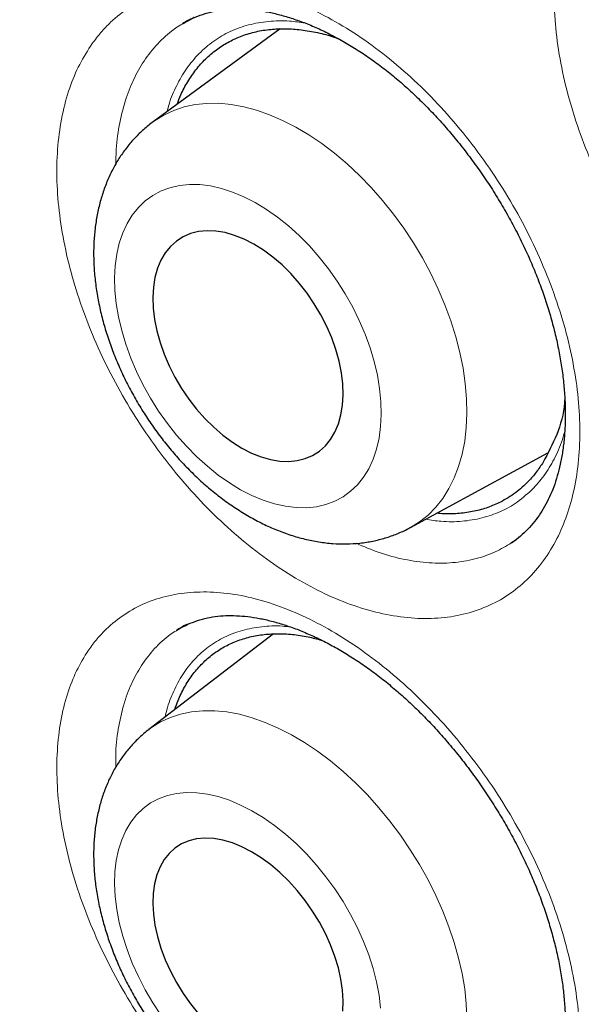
# Model space of a CAD drawing. Header units: millimetres. Extents: x 8 to 869, y 12 to 834.
# Tile 176 of 217: x 678.09 to 680.8, y 419.35 to 424.1. Entities that reach past the tile are written whole.
import ezdxf

# ---------------------------------------------------------------- set-up
doc = ezdxf.new("R2010")
doc.units = ezdxf.units.MM

msp = doc.modelspace()

# ---------------------------------------------------------------- linework, layer by layer
at = {"color": 7, "linetype": 'Continuous', "lineweight": 30}
for p, q in [((679.3487, 424.0523), (678.7376, 423.605)), ((679.9776, 421.6499), (680.6393, 422.0102)), ((680.4638, 421.5765), (680.4874, 421.5925)), ((679.3167, 421.1365), (678.7166, 420.6761))]:
    msp.add_line(p, q, dxfattribs=at)
at = {"color": 252, "linetype": 'Continuous', "lineweight": 0, "flags": 128}
for points in [[(678.7377, 423.6051), (678.744, 423.6096), (678.7885, 423.6372), (678.8361, 423.6595), (678.8867, 423.6764), (678.94, 423.6878), (678.9956, 423.6936), (679.0532, 423.6938), (679.1126, 423.6883), (679.1735, 423.6774), (679.2355, 423.6609), (679.2982, 423.6389), (679.3614, 423.6117), (679.4247, 423.5793), (679.4878, 423.5419), (679.5504, 423.4997), (679.612, 423.4529), (679.6724, 423.4018), (679.7313, 423.3467), (679.7883, 423.2878), (679.8431, 423.2255), (679.8955, 423.16), (679.9452, 423.0918), (679.9918, 423.0213), (680.0352, 422.9487), (680.0751, 422.8744), (680.1113, 422.799), (680.1437, 422.7227), (680.1719, 422.646), (680.196, 422.5692), (680.2157, 422.4929), (680.231, 422.4174), (680.2417, 422.3431), (680.2479, 422.2703), (680.2494, 422.1996), (680.2464, 422.1312), (680.2387, 422.0656), (680.2264, 422.0031), (680.2097, 421.9439), (680.1885, 421.8885), (680.163, 421.8371), (680.1334, 421.7901), (680.0997, 421.7476), (680.0623, 421.7098), (680.0212, 421.677), (679.9778, 421.6501)], [(679.8367, 422.1947), (679.835, 422.2558), (679.8288, 422.3188), (679.8179, 422.3833), (679.8026, 422.4489), (679.7828, 422.5149), (679.7589, 422.581), (679.7308, 422.6467), (679.6989, 422.7115), (679.6634, 422.775), (679.6244, 422.8366), (679.5824, 422.896), (679.5376, 422.9528), (679.4903, 423.0064), (679.4408, 423.0565), (679.3896, 423.1028), (679.337, 423.145), (679.2833, 423.1826), (679.229, 423.2155), (679.1745, 423.2434), (679.1201, 423.2662), (679.0662, 423.2836), (679.0132, 423.2955), (678.9616, 423.3018), (678.9116, 423.3026), (678.8636, 423.2977), (678.8181, 423.2873), (678.7752, 423.2714), (678.7354, 423.25), (678.6988, 423.2235), (678.6658, 423.1919), (678.6367, 423.1554), (678.6115, 423.1145), (678.5906, 423.0692), (678.574, 423.0201), (678.5618, 422.9674), (678.5542, 422.9114), (678.5513, 422.8527), (678.5529, 422.7916), (678.5592, 422.7286), (678.57, 422.6641), (678.5854, 422.5986), (678.6051, 422.5325), (678.6291, 422.4664), (678.6571, 422.4007), (678.689, 422.3359), (678.7246, 422.2724), (678.7635, 422.2108), (678.8055, 422.1514), (678.8504, 422.0947), (678.8977, 422.0411), (678.9471, 421.9909), (678.9983, 421.9446), (679.0509, 421.9025), (679.1046, 421.8648), (679.1589, 421.8319), (679.2135, 421.804), (679.2679, 421.7813), (679.3218, 421.7639), (679.3747, 421.7519), (679.4264, 421.7456), (679.4764, 421.7448), (679.5243, 421.7497), (679.5699, 421.7601), (679.6127, 421.7761), (679.6526, 421.7974), (679.6891, 421.824), (679.7221, 421.8556), (679.7513, 421.892), (679.7764, 421.933), (679.7974, 421.9782), (679.814, 422.0273), (679.8261, 422.0801), (679.8337, 422.136), (679.8367, 422.1947)], [(678.717, 420.6764), (678.7299, 420.6859), (678.7733, 420.7128), (678.82, 420.7344), (678.8696, 420.7507), (678.922, 420.7615), (678.9768, 420.7668), (679.0339, 420.7666), (679.0927, 420.7608), (679.1531, 420.7495), (679.2148, 420.7328), (679.2773, 420.7107), (679.3404, 420.6834), (679.4037, 420.651), (679.4669, 420.6137), (679.5297, 420.5716), (679.5917, 420.5251), (679.6525, 420.4743), (679.7119, 420.4195), (679.7696, 420.361), (679.8252, 420.2992), (679.8784, 420.2343), (679.929, 420.1667), (679.9767, 420.0968), (680.0212, 420.0249), (680.0623, 419.9515), (680.0997, 419.8768), (680.1334, 419.8014), (680.163, 419.7256), (680.1885, 419.6498), (680.2097, 419.5744), (680.2264, 419.4998), (680.2387, 419.4265), (680.2464, 419.3548), (680.2494, 419.285)], [(679.8337, 419.334), (679.8261, 419.3962), (679.814, 419.4599), (679.7974, 419.5245), (679.7764, 419.5898), (679.7513, 419.6551), (679.7221, 419.7201), (679.6891, 419.7842), (679.6526, 419.847), (679.6127, 419.9081), (679.5699, 419.9669), (679.5243, 420.0232), (679.4764, 420.0764), (679.4264, 420.1262), (679.3747, 420.1722), (679.3218, 420.2141), (679.2679, 420.2516), (679.2135, 420.2844), (679.1589, 420.3124), (679.1046, 420.3352), (679.0509, 420.3527), (678.9983, 420.3648), (678.9471, 420.3715), (678.8977, 420.3726), (678.8504, 420.3682), (678.8055, 420.3582), (678.7635, 420.3428), (678.7246, 420.3221), (678.689, 420.2961), (678.6571, 420.2652), (678.6291, 420.2296), (678.6051, 420.1894), (678.5854, 420.1449), (678.57, 420.0966), (678.5592, 420.0447), (678.5529, 419.9896), (678.5513, 419.9318), (678.5542, 419.8715), (678.5618, 419.8094), (678.574, 419.7457), (678.5906, 419.681), (678.6115, 419.6158), (678.6367, 419.5504), (678.6658, 419.4855), (678.6988, 419.4213), (678.7354, 419.3585), (678.7752, 419.2975)]]:
    msp.add_lwpolyline(points, dxfattribs=at)
at = {"color": 7, "linetype": 'Continuous', "lineweight": 30, "flags": 128}
for points in [[(679.6526, 422.289), (679.6508, 422.3412), (679.6443, 422.3952), (679.6332, 422.4506), (679.6176, 422.5068), (679.5977, 422.5631), (679.5736, 422.619), (679.5456, 422.6739), (679.514, 422.7273), (679.4791, 422.7786), (679.4413, 422.8273), (679.4009, 422.8729), (679.3585, 422.9149), (679.3143, 422.9529), (679.2689, 422.9864), (679.2228, 423.0152), (679.1763, 423.039), (679.13, 423.0575), (679.0844, 423.0705), (679.0399, 423.0779), (678.997, 423.0797), (678.9561, 423.0757), (678.9176, 423.066), (678.882, 423.0508), (678.8496, 423.0302), (678.8207, 423.0044), (678.7957, 422.9736), (678.7747, 422.9382), (678.7581, 422.8986), (678.7459, 422.8551), (678.7383, 422.8083), (678.7354, 422.7585), (678.7371, 422.7063), (678.7436, 422.6522), (678.7547, 422.5968), (678.7703, 422.5407), (678.7903, 422.4844), (678.8144, 422.4284), (678.8424, 422.3735), (678.874, 422.3201), (678.9088, 422.2688), (678.9467, 422.2201), (678.987, 422.1746), (679.0295, 422.1326), (679.0736, 422.0946), (679.119, 422.061), (679.1652, 422.0322), (679.2116, 422.0084), (679.2579, 421.9899), (679.3035, 421.9769), (679.348, 421.9695), (679.3909, 421.9678), (679.4318, 421.9718), (679.4703, 421.9814), (679.5059, 421.9966), (679.5383, 422.0173), (679.5672, 422.0431), (679.5923, 422.0738), (679.6132, 422.1092), (679.6299, 422.1488), (679.6421, 422.1923), (679.6497, 422.2392), (679.6526, 422.289)], [(679.6526, 419.368), (679.6497, 419.4195), (679.6421, 419.4728), (679.6299, 419.5275), (679.6132, 419.583), (679.5923, 419.6386), (679.5672, 419.6939), (679.5383, 419.7483), (679.5059, 419.8011), (679.4703, 419.852), (679.4318, 419.9002), (679.3909, 419.9454), (679.348, 419.9871), (679.3035, 420.0249), (679.2579, 420.0583), (679.2116, 420.0871), (679.1652, 420.1109), (679.119, 420.1294), (679.0736, 420.1426), (679.0295, 420.1502), (678.987, 420.1522), (678.9467, 420.1486), (678.9088, 420.1394), (678.874, 420.1246), (678.8424, 420.1045), (678.8144, 420.0793), (678.7903, 420.0492), (678.7703, 420.0144), (678.7547, 419.9755), (678.7436, 419.9327), (678.7371, 419.8866), (678.7354, 419.8375), (678.7383, 419.7861), (678.7459, 419.7327), (678.7581, 419.678), (678.7747, 419.6226), (678.7957, 419.5669), (678.8207, 419.5116), (678.8496, 419.4573), (678.882, 419.4044), (678.9176, 419.3536), (678.9561, 419.3053)], [(679.6508, 419.319), (679.6526, 419.368)]]:
    msp.add_lwpolyline(points, dxfattribs=at)
at = {"color": 7, "linetype": 'Continuous', "lineweight": 30}
for points, knots in [([(669.2909, 439.8342), (669.1789, 439.832), (668.9405, 439.8274), (668.5846, 439.7955), (668.222, 439.7441), (667.8749, 439.6735), (667.5428, 439.5857), (667.2258, 439.482), (666.9175, 439.3607), (666.6183, 439.222), (666.3228, 439.063), (666.032, 438.8825), (665.747, 438.6796), (665.4738, 438.458), (665.2129, 438.2181), (664.9645, 437.9601), (664.7336, 437.6897), (664.5194, 437.4084), (664.3215, 437.1176), (664.1359, 436.812), (663.9627, 436.4921), (663.7989, 436.1515), (663.6457, 435.7896), (663.5041, 435.4059), (663.3775, 435.0079), (663.2658, 434.5963), (663.1694, 434.1714), (663.0898, 433.7423), (663.0261, 433.3103), (662.9775, 432.8766), (662.9428, 432.4333), (662.9219, 431.9809), (662.9148, 431.5106), (662.9225, 431.0224), (662.946, 430.5163), (662.9851, 430.0025), (663.0397, 429.4818), (663.1098, 428.9547), (663.1937, 428.4322), (663.2903, 427.9152), (663.3984, 427.4048), (663.5198, 426.8913), (663.6545, 426.3752), (663.8051, 425.8468), (663.9726, 425.3066), (664.1575, 424.7552), (664.3564, 424.2038), (664.569, 423.6532), (664.795, 423.1042), (665.0296, 422.5678), (665.2717, 422.0447), (665.52, 421.5352), (665.7792, 421.0296), (666.0488, 420.5284), (666.3343, 420.0224), (666.636, 419.5124), (666.9542, 418.9996), (667.2826, 418.4946), (667.6208, 417.998), (667.9684, 417.5106), (668.318, 417.042), (668.6687, 416.5923), (669.0194, 416.1613), (669.3769, 415.7406), (669.7405, 415.3307), (670.1173, 414.924), (670.5073, 414.5219), (670.9103, 414.1258), (671.3183, 413.744), (671.7306, 413.3771), (672.1468, 413.0255), (672.5582, 412.696), (672.9641, 412.3882), (673.3639, 412.1013), (673.7651, 411.8295), (674.1674, 411.5732), (674.5782, 411.3279), (674.9971, 411.0949), (675.4237, 410.8758), (675.849, 410.6753), (676.2727, 410.4939), (676.6941, 410.3316), (677.1046, 410.1915), (677.504, 410.0724), (677.892, 409.9733), (678.276, 409.8918), (678.6556, 409.8282), (679.0378, 409.7815), (679.422, 409.7531), (679.807, 409.7443), (680.1851, 409.7557), (680.5556, 409.7874), (680.918, 409.8392), (681.2652, 409.9097), (681.5972, 409.9975), (681.9143, 410.1012), (682.2226, 410.2225), (682.5218, 410.3612), (682.8173, 410.5202), (683.1081, 410.7007), (683.3931, 410.9036), (683.6663, 411.1252), (683.9272, 411.3652), (684.1756, 411.623), (684.4063, 411.8937), (684.6141, 412.1645), (684.7377, 412.3503), (684.7961, 412.4382)], [0, 0, 0, 0, 0.00867, 0.018464, 0.028259, 0.038053, 0.047287, 0.056521, 0.065756, 0.07499, 0.084225, 0.094019, 0.103813, 0.113607, 0.123401, 0.133195, 0.142989, 0.152224, 0.161458, 0.170693, 0.179927, 0.189161, 0.198955, 0.20875, 0.218544, 0.228338, 0.238132, 0.247926, 0.25716, 0.266395, 0.275629, 0.284864, 0.294098, 0.303892, 0.313686, 0.32348, 0.333274, 0.343068, 0.352862, 0.362097, 0.371331, 0.380566, 0.3898, 0.399035, 0.408829, 0.418623, 0.428417, 0.438211, 0.448005, 0.457799, 0.467033, 0.476268, 0.485502, 0.494737, 0.503971, 0.513765, 0.523559, 0.533353, 0.543147, 0.552942, 0.562736, 0.57197, 0.581204, 0.590439, 0.599673, 0.608908, 0.618702, 0.628496, 0.63829, 0.648084, 0.657878, 0.667672, 0.676907, 0.686141, 0.695376, 0.70461, 0.713844, 0.723639, 0.733433, 0.743227, 0.753021, 0.762815, 0.772609, 0.781843, 0.791078, 0.800312, 0.809547, 0.818781, 0.828575, 0.838369, 0.848163, 0.857957, 0.867751, 0.877545, 0.88678, 0.896014, 0.905249, 0.914483, 0.923718, 0.933512, 0.943306, 0.9531, 0.962894, 0.972688, 0.982482, 0.991716, 1, 1, 1, 1]), ([(668.9818, 439.825), (668.996, 439.8259), (669.0715, 439.8306), (669.2102, 439.8343), (669.3979, 439.8358), (669.5876, 439.8319), (669.7789, 439.8231), (669.9718, 439.8093), (670.1663, 439.7906), (670.3622, 439.7668), (670.5596, 439.7381), (670.7583, 439.7045), (670.9583, 439.6659), (671.1596, 439.6224), (671.362, 439.574), (671.5655, 439.5206), (671.7701, 439.4624), (671.9757, 439.3993), (672.1822, 439.3314), (672.3895, 439.2586), (672.5976, 439.181), (672.8064, 439.0987), (673.0158, 439.0115), (673.2258, 438.9197), (673.4363, 438.8231), (673.6472, 438.7219), (673.8585, 438.616), (674.0701, 438.5056), (674.2818, 438.3905), (674.4938, 438.2709), (674.7058, 438.1468), (674.9178, 438.0183), (675.1297, 437.8853), (675.3415, 437.7479), (675.553, 437.6063), (675.7643, 437.4603), (675.9752, 437.3101), (676.1857, 437.1557), (676.3957, 436.9972), (676.6051, 436.8345), (676.8138, 436.6679), (677.0219, 436.4972), (677.2291, 436.3227), (677.4355, 436.1443), (677.6409, 435.962), (677.8454, 435.7761), (678.0488, 435.5864), (678.251, 435.3931), (678.4521, 435.1963), (678.6518, 434.996), (678.8502, 434.7923), (679.0472, 434.5852), (679.2428, 434.3748), (679.4367, 434.1612), (679.6291, 433.9444), (679.8198, 433.7246), (680.0087, 433.5018), (680.1958, 433.2761), (680.3811, 433.0475), (680.5644, 432.8161), (680.7457, 432.5821), (680.925, 432.3454), (681.1021, 432.1062), (681.2771, 431.8646), (681.4498, 431.6206), (681.6203, 431.3743), (681.7883, 431.1258), (681.954, 430.8751), (682.1172, 430.6224), (682.2779, 430.3678), (682.436, 430.1113), (682.5914, 429.853), (682.7442, 429.593), (682.8943, 429.3315), (683.0415, 429.0683), (683.186, 428.8038), (683.3275, 428.5379), (683.4661, 428.2708), (683.6017, 428.0025), (683.7344, 427.7332), (683.8639, 427.4628), (683.9903, 427.1916), (684.1136, 426.9196), (684.2337, 426.6469), (684.3505, 426.3735), (684.4641, 426.0997), (684.5743, 425.8254), (684.6813, 425.5508), (684.7848, 425.2759), (684.8849, 425.0009), (684.9815, 424.7258), (685.0747, 424.4508), (685.1643, 424.1759), (685.2504, 423.9013), (685.333, 423.6269), (685.4119, 423.353), (685.4872, 423.0795), (685.5589, 422.8067), (685.6269, 422.5345), (685.6911, 422.2631), (685.7517, 421.9926), (685.8085, 421.7231), (685.8616, 421.4546), (685.9109, 421.1873), (685.9565, 420.9212), (685.9982, 420.6564), (686.0361, 420.393), (686.0702, 420.1312), (686.1005, 419.8709), (686.1269, 419.6123), (686.1495, 419.3555), (686.1682, 419.1005), (686.1831, 418.8475), (686.1941, 418.5965), (686.2012, 418.3476), (686.2045, 418.1009), (686.2039, 417.8565), (686.1995, 417.6145), (686.1912, 417.3749), (686.179, 417.1378), (686.163, 416.9033), (686.1432, 416.6715), (686.1195, 416.4424), (686.0921, 416.2162), (686.0608, 415.9928), (686.0257, 415.7725), (685.9869, 415.5552), (685.9443, 415.341), (685.8979, 415.13), (685.8478, 414.9222), (685.794, 414.7178), (685.7365, 414.5168), (685.6754, 414.3192), (685.6106, 414.1251), (685.5421, 413.9346), (685.4701, 413.7478), (685.3944, 413.5646), (685.3153, 413.3852), (685.2325, 413.2096), (685.1463, 413.0378), (685.0566, 412.87), (684.9633, 412.7062), (684.8759, 412.5606), (684.818, 412.4715), (684.7937, 412.434)], [0, 0, 0, 0, 0.001647, 0.008779, 0.015906, 0.02303, 0.030149, 0.037264, 0.044376, 0.051485, 0.058591, 0.065694, 0.072794, 0.079892, 0.086988, 0.094082, 0.101175, 0.108266, 0.115356, 0.122445, 0.129533, 0.136621, 0.143708, 0.150794, 0.157881, 0.164967, 0.172052, 0.179138, 0.186224, 0.19331, 0.200396, 0.207483, 0.214569, 0.221656, 0.228743, 0.235831, 0.242918, 0.250007, 0.257095, 0.264184, 0.271273, 0.278363, 0.285453, 0.292544, 0.299635, 0.306727, 0.313818, 0.320911, 0.328003, 0.335096, 0.34219, 0.349283, 0.356377, 0.363472, 0.370566, 0.377661, 0.384756, 0.391852, 0.398948, 0.406044, 0.41314, 0.420236, 0.427333, 0.43443, 0.441527, 0.448624, 0.455721, 0.462818, 0.469916, 0.477013, 0.484111, 0.491209, 0.498306, 0.505404, 0.512502, 0.519599, 0.526697, 0.533794, 0.540892, 0.547989, 0.555086, 0.562184, 0.56928, 0.576377, 0.583474, 0.59057, 0.597667, 0.604763, 0.611859, 0.618954, 0.626049, 0.633144, 0.640239, 0.647333, 0.654427, 0.661521, 0.668614, 0.675707, 0.6828, 0.689892, 0.696984, 0.704075, 0.711166, 0.718257, 0.725347, 0.732437, 0.739526, 0.746615, 0.753703, 0.760791, 0.767878, 0.774965, 0.782052, 0.789138, 0.796224, 0.80331, 0.810395, 0.81748, 0.824565, 0.83165, 0.838735, 0.84582, 0.852904, 0.859989, 0.867074, 0.87416, 0.881246, 0.888332, 0.895419, 0.902507, 0.909597, 0.916687, 0.923779, 0.930873, 0.937968, 0.945066, 0.952166, 0.959269, 0.966375, 0.973484, 0.980596, 0.987712, 0.994832, 1, 1, 1, 1]), ([(678.8794, 424.0769), (678.881, 424.078), (678.8965, 424.0885), (678.9284, 424.104), (678.9752, 424.1229), (679.0247, 424.1364), (679.076, 424.1452), (679.1287, 424.149), (679.1828, 424.1481), (679.2385, 424.1428), (679.296, 424.1332), (679.3557, 424.119), (679.4173, 424.1003), (679.4804, 424.077), (679.5448, 424.0491), (679.61, 424.0168), (679.6755, 423.9801), (679.7409, 423.9393), (679.8058, 423.8945), (679.8697, 423.846), (679.9322, 423.7942), (679.9935, 423.7389), (680.0536, 423.6801), (680.1129, 423.6176), (680.171, 423.5515), (680.2275, 423.4822), (680.2822, 423.4101), (680.3348, 423.3355), (680.3847, 423.2587), (680.4319, 423.1804), (680.476, 423.1008), (680.5167, 423.0205), (680.5539, 422.9399), (680.5874, 422.8594), (680.6172, 422.7792), (680.6434, 422.6993), (680.666, 422.6197), (680.685, 422.5404), (680.7003, 422.462), (680.7119, 422.3848), (680.7196, 422.3092), (680.7237, 422.2357), (680.7239, 422.1646), (680.7206, 422.0964), (680.7136, 422.0314), (680.7033, 421.9699), (680.6897, 421.912), (680.673, 421.8581), (680.6533, 421.8078), (680.6305, 421.7609), (680.6045, 421.7172), (680.5753, 421.677), (680.543, 421.64), (680.507, 421.6072), (680.4805, 421.5858), (680.4651, 421.5767), (680.4636, 421.5759)], [0, 0, 0, 0, 0.002595, 0.024357, 0.046006, 0.067234, 0.087874, 0.107873, 0.127213, 0.145891, 0.164579, 0.183326, 0.202155, 0.221065, 0.240038, 0.259042, 0.27803, 0.296954, 0.31577, 0.334444, 0.352947, 0.371193, 0.389619, 0.408237, 0.427026, 0.445957, 0.464996, 0.484106, 0.503247, 0.522369, 0.541431, 0.560401, 0.57925, 0.59796, 0.616515, 0.635007, 0.653615, 0.672301, 0.69105, 0.709841, 0.728653, 0.747454, 0.766221, 0.784935, 0.803583, 0.822165, 0.840694, 0.859199, 0.877692, 0.89659, 0.91587, 0.935595, 0.955823, 0.976588, 0.997863, 1, 1, 1, 1]), ([(678.9329, 424.107), (678.9324, 424.1068), (678.9136, 424.0986), (678.8961, 424.0879), (678.8791, 424.0775)], [0, 0, 0, 0, 0.025172, 1, 1, 1, 1]), ([(678.8531, 423.6896), (678.8586, 423.7046), (678.8729, 423.7431), (678.9032, 423.7987), (678.9428, 423.8568), (678.989, 423.9085), (679.0407, 423.9527), (679.0971, 423.989), (679.158, 424.0175), (679.224, 424.0383), (679.2937, 424.0507), (679.3662, 424.0546), (679.4413, 424.0506), (679.5197, 424.0376), (679.5829, 424.0223), (679.62, 424.0087), (679.6296, 424.0051)], [0, 0, 0, 0, 0.048496, 0.124123, 0.200274, 0.278082, 0.356461, 0.432088, 0.508239, 0.586047, 0.664426, 0.740053, 0.816204, 0.894012, 0.972391, 1, 1, 1, 1]), ([(678.7379, 423.6049), (678.7358, 423.6035), (678.7175, 423.5912), (678.686, 423.5637), (678.6439, 423.5224), (678.6058, 423.4768), (678.5715, 423.4277), (678.5412, 423.375), (678.515, 423.3189), (678.493, 423.2595), (678.4754, 423.1971), (678.4622, 423.1318), (678.4536, 423.0638), (678.4497, 422.9936), (678.4505, 422.9216), (678.4561, 422.8482), (678.4663, 422.7738), (678.4811, 422.699), (678.5003, 422.624), (678.5237, 422.5494), (678.5512, 422.4754), (678.5825, 422.4023), (678.6176, 422.3305), (678.6562, 422.2602), (678.6983, 422.1917), (678.7435, 422.1253), (678.7917, 422.0613), (678.8428, 421.9999), (678.8965, 421.9414), (678.9528, 421.8861), (679.0114, 421.8343), (679.0721, 421.7862), (679.1348, 421.7421), (679.1992, 421.7023), (679.2651, 421.6672), (679.3321, 421.6371), (679.3999, 421.6123), (679.468, 421.593), (679.5359, 421.5794), (679.6031, 421.5717), (679.6691, 421.5698), (679.7335, 421.5737), (679.7958, 421.5833), (679.8558, 421.5982), (679.913, 421.6187), (679.9537, 421.6363), (679.9743, 421.6485), (679.9777, 421.6505)], [0, 0, 0, 0, 0.0026308, 0.023452, 0.0442759, 0.0651867, 0.0862651, 0.1075856, 0.1292122, 0.1511933, 0.1735557, 0.1963, 0.2193984, 0.2427979, 0.266429, 0.2902163, 0.3140902, 0.337987, 0.3618648, 0.3857043, 0.4094983, 0.4332483, 0.4569623, 0.4806524, 0.5043334, 0.5280214, 0.5517297, 0.5754738, 0.5992705, 0.6231352, 0.6470809, 0.6711159, 0.6952417, 0.7194493, 0.7437154, 0.7679815, 0.7921763, 0.8162137, 0.8400006, 0.8634512, 0.8865023, 0.9091225, 0.9313141, 0.9531091, 0.974561, 0.9957381, 1, 1, 1, 1]), ([(680.7211, 422.2708), (680.7208, 422.2645), (680.7175, 422.2006), (680.6858, 422.0933), (680.6402, 422.0078), (680.6171, 421.9647)], [0, 0, 0, 0, 0.050715, 0.52125, 1, 1, 1, 1]), ([(680.6171, 421.9647), (680.6063, 421.9482), (680.5845, 421.9152), (680.5405, 421.8647), (680.4841, 421.8146), (680.4176, 421.7735), (680.3505, 421.745), (680.2843, 421.7264), (680.2135, 421.7163), (680.1528, 421.7135), (680.1151, 421.7172), (680.1033, 421.7184)], [0, 0, 0, 0, 0.096493, 0.193465, 0.337321, 0.482782, 0.596645, 0.711299, 0.828446, 0.946455, 1, 1, 1, 1]), ([(678.8493, 421.1526), (678.8501, 421.1532), (678.864, 421.1632), (678.8935, 421.1784), (678.9381, 421.1977), (678.9855, 421.2118), (679.035, 421.2211), (679.0858, 421.2256), (679.1383, 421.2255), (679.1925, 421.2211), (679.2488, 421.2124), (679.3073, 421.1993), (679.368, 421.1818), (679.4305, 421.1598), (679.4944, 421.1333), (679.5594, 421.1023), (679.6248, 421.0671), (679.6904, 421.0276), (679.7556, 420.9843), (679.8201, 420.9372), (679.8833, 420.8867), (679.9455, 420.8328), (680.0067, 420.7755), (680.0673, 420.7143), (680.1268, 420.6497), (680.1849, 420.5818), (680.2414, 420.511), (680.2958, 420.4377), (680.3478, 420.3623), (680.3972, 420.2851), (680.4435, 420.2067), (680.4866, 420.1276), (680.5263, 420.048), (680.5624, 419.9684), (680.5948, 419.8892), (680.6237, 419.8101), (680.649, 419.7313), (680.6708, 419.6528), (680.6889, 419.575), (680.7034, 419.4984), (680.714, 419.4234), (680.721, 419.3504), (680.7241, 419.2798), (680.7236, 419.212), (680.7195, 419.1473), (680.7119, 419.086), (680.7011, 419.0285), (680.6871, 418.9748), (680.6701, 418.9249), (680.65, 418.8782), (680.6268, 418.8348), (680.6005, 418.7947), (680.571, 418.7579), (680.538, 418.7249), (680.5117, 418.7022), (680.4954, 418.6919), (680.4922, 418.6899)], [0, 0, 0, 0, 0.001364, 0.023342, 0.045223, 0.066617, 0.087332, 0.10733, 0.126578, 0.145167, 0.163763, 0.182419, 0.201162, 0.219992, 0.238893, 0.257831, 0.276764, 0.295638, 0.314412, 0.333047, 0.351518, 0.36973, 0.388124, 0.406713, 0.425473, 0.444378, 0.463393, 0.48248, 0.5016, 0.520703, 0.539747, 0.558699, 0.577532, 0.596226, 0.614765, 0.633232, 0.651814, 0.670471, 0.689187, 0.707944, 0.726717, 0.745473, 0.764189, 0.782845, 0.801426, 0.819932, 0.838371, 0.856775, 0.875159, 0.893915, 0.913064, 0.932669, 0.952807, 0.973538, 0.994868, 1, 1, 1, 1]), ([(678.9019, 421.1836), (678.9008, 421.1831), (678.8822, 421.1745), (678.865, 421.1634), (678.8488, 421.1529)], [0, 0, 0, 0, 0.056413, 1, 1, 1, 1]), ([(678.8419, 420.7722), (678.8468, 420.7871), (678.8595, 420.8254), (678.8874, 420.8807), (678.9244, 420.9388), (678.968, 420.9904), (679.0172, 421.0347), (679.0715, 421.0713), (679.1304, 421.1002), (679.1944, 421.1214), (679.2624, 421.1343), (679.3337, 421.1391), (679.4077, 421.1355), (679.4798, 421.1252), (679.5277, 421.1123), (679.5492, 421.1065)], [0, 0, 0, 0, 0.050259, 0.129618, 0.209532, 0.290306, 0.372257, 0.451617, 0.531531, 0.612305, 0.694256, 0.773329, 0.853816, 0.934303, 1, 1, 1, 1]), ([(678.7172, 420.6764), (678.7167, 420.6761), (678.7004, 420.6647), (678.6711, 420.6382), (678.6302, 420.597), (678.5934, 420.5515), (678.5605, 420.5026), (678.5316, 420.4501), (678.5069, 420.3943), (678.4864, 420.3354), (678.4703, 420.2734), (678.4587, 420.2085), (678.4517, 420.1411), (678.4494, 420.0714), (678.452, 419.9999), (678.4592, 419.927), (678.4711, 419.8533), (678.4876, 419.7791), (678.5084, 419.7049), (678.5334, 419.631), (678.5623, 419.5578), (678.5951, 419.4856), (678.6316, 419.4146), (678.6715, 419.3452), (678.7146, 419.2776), (678.7609, 419.212), (678.81, 419.1488), (678.8619, 419.0883), (678.9164, 419.0306), (678.9732, 418.976), (679.0323, 418.9249), (679.0934, 418.8774), (679.1564, 418.8339), (679.221, 418.7947), (679.287, 418.7601), (679.3542, 418.7303), (679.422, 418.7059), (679.4901, 418.6869), (679.5579, 418.6737), (679.625, 418.6663), (679.6908, 418.6648), (679.7548, 418.6692), (679.8166, 418.6791), (679.876, 418.6944), (679.9325, 418.7152), (679.9745, 418.7342), (679.9967, 418.7478), (680.002, 418.7511)], [0, 0, 0, 0, 0.000629, 0.021301, 0.041964, 0.062708, 0.08362, 0.104783, 0.126268, 0.148132, 0.170408, 0.193101, 0.216185, 0.239601, 0.263272, 0.287112, 0.311043, 0.334989, 0.358906, 0.382775, 0.406587, 0.430345, 0.45406, 0.477743, 0.501413, 0.525086, 0.548779, 0.572506, 0.596288, 0.620142, 0.644083, 0.668124, 0.692269, 0.716513, 0.740837, 0.765191, 0.789493, 0.813649, 0.837555, 0.86111, 0.884238, 0.906899, 0.929091, 0.950849, 0.972228, 0.993304, 1, 1, 1, 1])]:
    msp.add_open_spline(points, degree=3, knots=knots, dxfattribs=at)
at = {"color": 252, "linetype": 'Continuous', "lineweight": 0}
for points, knots in [([(674.8594, 439.5219), (675.0009, 439.4387), (675.2838, 439.2721), (675.7082, 439.0011), (676.1324, 438.7149), (676.5551, 438.4127), (676.9752, 438.0958), (677.3929, 437.7641), (677.8083, 437.4175), (678.2208, 437.0564), (678.6295, 436.6817), (679.0355, 436.2919), (679.4388, 435.8871), (679.839, 435.4668), (680.234, 435.0333), (680.6194, 434.5914), (680.9947, 434.1427), (681.36, 433.6874), (681.7186, 433.2217), (682.068, 432.7489), (682.4077, 432.27), (682.6965, 431.8458), (682.9394, 431.4769), (683.139, 431.1656), (683.3351, 430.8515), (683.5278, 430.5345), (683.7168, 430.2148), (683.9021, 429.8924), (684.0836, 429.5676), (684.2992, 429.1705), (684.5451, 428.6998), (684.817, 428.1532), (685.0776, 427.602), (685.3243, 427.0521), (685.5567, 426.505), (685.7753, 425.9606), (685.9821, 425.4142), (686.1755, 424.8696), (686.3554, 424.328), (686.5239, 423.7827), (686.6813, 423.2312), (686.8268, 422.6736), (686.9584, 422.1177), (687.0746, 421.5695), (687.1758, 421.0304), (687.2624, 420.5), (687.3352, 419.9737), (687.3937, 419.4551), (687.438, 418.9454), (687.4686, 418.4416), (687.4851, 417.9415), (687.4873, 417.4453), (687.4748, 416.9568), (687.4478, 416.4775), (687.4064, 416.0085), (687.3507, 415.5496), (687.2808, 415.1006), (687.1966, 414.6623), (687.0984, 414.2356), (686.9957, 413.8561), (686.8923, 413.5205), (686.7916, 413.2259), (686.6831, 412.9384), (686.5684, 412.662), (686.448, 412.3968), (686.322, 412.1424), (686.1891, 411.8953), (686.0512, 411.6591), (685.9089, 411.4337), (685.7625, 411.2186), (685.6101, 411.0108), (685.4524, 410.8113), (685.2899, 410.6202), (685.1171, 410.4318), (684.933, 410.2457), (684.7362, 410.0637), (684.5831, 409.9304), (684.4935, 409.8609), (684.4739, 409.8457)], [0, 0, 0, 0, 0.014749, 0.029498, 0.044316, 0.059133, 0.07388, 0.088628, 0.103442, 0.118256, 0.133043, 0.147847, 0.162853, 0.17786, 0.192939, 0.208018, 0.222669, 0.237321, 0.252038, 0.266755, 0.281217, 0.295695, 0.304797, 0.313899, 0.323017, 0.332135, 0.341269, 0.350404, 0.359555, 0.368705, 0.38374, 0.398774, 0.413879, 0.428984, 0.44366, 0.458336, 0.473077, 0.487817, 0.502304, 0.516806, 0.531894, 0.546983, 0.562143, 0.577303, 0.592034, 0.606764, 0.621561, 0.636357, 0.650898, 0.665454, 0.6803, 0.695146, 0.71006, 0.724975, 0.73982, 0.754665, 0.769576, 0.784488, 0.799372, 0.814273, 0.825406, 0.836538, 0.847699, 0.85886, 0.869583, 0.880306, 0.891054, 0.901803, 0.912101, 0.9224, 0.93272, 0.94304, 0.953207, 0.963378, 0.974533, 0.985687, 0.996869, 1, 1, 1, 1]), ([(674.6062, 410.2509), (674.7468, 410.1714), (675.028, 410.0124), (675.4499, 409.7954), (675.8714, 409.5945), (676.2926, 409.4111), (676.7124, 409.2454), (677.1308, 409.0976), (677.5468, 408.9679), (677.9244, 408.8663), (678.2636, 408.7877), (678.5652, 408.7276), (678.8645, 408.6778), (679.1573, 408.639), (679.4433, 408.6108), (679.7227, 408.5926), (679.9992, 408.5842), (680.2688, 408.5855), (680.5313, 408.5959), (680.7869, 408.615), (681.0393, 408.643), (681.2871, 408.6796), (681.53, 408.7246), (681.7752, 408.7795), (682.0233, 408.8454), (682.2739, 408.9233), (682.5197, 409.0112), (682.7576, 409.1079), (682.9873, 409.2129), (683.209, 409.3257), (683.4258, 409.4478), (683.6345, 409.5772), (683.8351, 409.7134), (684.0278, 409.856), (684.2155, 410.0067), (684.3972, 410.1648), (684.5728, 410.3299), (684.7475, 410.5072), (684.9215, 410.6981), (685.0942, 410.9036), (685.2603, 411.118), (685.4178, 411.3383), (685.5666, 411.5639), (685.707, 411.7943), (685.841, 412.0326), (685.9665, 412.2752), (686.0838, 412.5214), (686.1932, 412.771), (686.2962, 413.0274), (686.3923, 413.2891), (686.4817, 413.5556), (686.5668, 413.8353), (686.6475, 414.1297), (686.7229, 414.4398), (686.7907, 414.7566), (686.8501, 415.0758), (686.9012, 415.3966), (686.9445, 415.7188), (686.9805, 416.0466), (687.0089, 416.3752), (687.0298, 416.7038), (687.0436, 417.0323), (687.0506, 417.3653), (687.0508, 417.701), (687.0441, 418.0388), (687.0287, 418.4337), (687.0001, 418.8895), (686.9535, 419.4087), (686.8922, 419.935), (686.8171, 420.4628), (686.7287, 420.9905), (686.6275, 421.5181), (686.5127, 422.0501), (686.3849, 422.5829), (686.2447, 423.1153), (686.0907, 423.6524), (685.9216, 424.1968), (685.7372, 424.7486), (685.5392, 425.3013), (685.3301, 425.849), (685.1108, 426.3903), (684.8816, 426.9253), (684.6406, 427.4587), (684.3895, 427.9869), (684.1289, 428.5086), (683.8742, 428.9954), (683.6257, 429.4503), (683.3855, 429.8738), (683.138, 430.2943), (682.8832, 430.7116), (682.6215, 431.1252), (682.333, 431.5651), (682.0164, 432.0296), (681.6696, 432.5172), (681.314, 432.9965), (680.9534, 433.4625), (680.5891, 433.9143), (680.221, 434.3521), (679.8461, 434.78), (679.4668, 435.1947), (679.0841, 435.5956), (678.6938, 435.9872), (678.294, 436.3709), (677.8844, 436.7462), (677.4703, 437.108), (677.0562, 437.4526), (676.6432, 437.7796), (676.2313, 438.0894), (675.8169, 438.3849), (675.4029, 438.6637), (674.9903, 438.9267), (674.7164, 439.0878), (674.5794, 439.1685)], [0, 0, 0, 0, 0.010744, 0.021502, 0.032308, 0.043114, 0.053972, 0.064831, 0.075737, 0.086656, 0.094754, 0.102851, 0.11097, 0.119088, 0.126889, 0.134691, 0.142511, 0.150331, 0.157825, 0.165319, 0.172829, 0.180339, 0.187737, 0.19514, 0.203204, 0.211269, 0.219353, 0.227438, 0.235205, 0.242972, 0.250757, 0.258542, 0.266001, 0.273459, 0.280934, 0.288409, 0.295772, 0.303139, 0.311189, 0.31924, 0.32731, 0.335381, 0.343134, 0.350887, 0.358659, 0.36643, 0.373876, 0.381321, 0.388783, 0.396245, 0.403596, 0.410951, 0.418988, 0.427025, 0.435082, 0.44314, 0.45088, 0.458621, 0.466379, 0.474137, 0.48157, 0.489003, 0.496453, 0.503902, 0.51124, 0.518582, 0.529498, 0.540413, 0.551379, 0.562345, 0.573, 0.583655, 0.594357, 0.60506, 0.615578, 0.626108, 0.636985, 0.647861, 0.658789, 0.669716, 0.680334, 0.690951, 0.701616, 0.712281, 0.722761, 0.733253, 0.742024, 0.750797, 0.759569, 0.768402, 0.777236, 0.786069, 0.796928, 0.807787, 0.818696, 0.829605, 0.840204, 0.850803, 0.86145, 0.872097, 0.882561, 0.893036, 0.903894, 0.914752, 0.925661, 0.93657, 0.947169, 0.957769, 0.968415, 0.979062, 0.989525, 1, 1, 1, 1]), ([(681.5214, 425.1582), (681.5673, 425.1536), (681.6593, 425.1443), (681.8023, 425.106), (681.9469, 425.0508), (682.0918, 424.9767), (682.235, 424.886), (682.3747, 424.7794), (682.509, 424.658), (682.6364, 424.5237), (682.7554, 424.3781), (682.864, 424.2229), (682.9613, 424.0603), (683.0462, 423.8922), (683.1169, 423.7206), (683.1731, 423.548), (683.2142, 423.3763), (683.2391, 423.2078), (683.2479, 423.0446), (683.2407, 422.8886), (683.2168, 422.7422), (683.1773, 422.6068), (683.1225, 422.4842), (683.0526, 422.3763), (682.9691, 422.2841), (682.873, 422.2086), (682.765, 422.1514), (682.6469, 422.1127), (682.5203, 422.0929), (682.3863, 422.0929), (682.2471, 422.112), (682.1071, 422.1493), (681.9686, 422.2034), (681.8299, 422.2733), (681.6896, 422.3614), (681.5497, 422.4672), (681.4148, 422.5874), (681.287, 422.7211), (681.1676, 422.8661), (681.058, 423.0206), (680.96, 423.1829), (680.8746, 423.3507), (680.8026, 423.5221), (680.7456, 423.6947), (680.7037, 423.8665), (680.6774, 424.0354), (680.6678, 424.1989), (680.6742, 424.3553), (680.6966, 424.5026), (680.7354, 424.6386), (680.7894, 424.7619), (680.858, 424.8711), (680.9409, 424.9642), (681.0364, 425.0405), (681.1434, 425.0994), (681.261, 425.1388), (681.3869, 425.1607), (681.4766, 425.159), (681.5214, 425.1582)], [0, 0, 0, 0, 0.017879, 0.035815, 0.053694, 0.071573, 0.089509, 0.107388, 0.125266, 0.143202, 0.161081, 0.17896, 0.196896, 0.214775, 0.232654, 0.25059, 0.268469, 0.286348, 0.304284, 0.322163, 0.340041, 0.357977, 0.375856, 0.393735, 0.411671, 0.42955, 0.447429, 0.465365, 0.483244, 0.501123, 0.519059, 0.536938, 0.553702, 0.570466, 0.588345, 0.606281, 0.62416, 0.642039, 0.659975, 0.677853, 0.695732, 0.713668, 0.731547, 0.749426, 0.767362, 0.785241, 0.80312, 0.821056, 0.838935, 0.856814, 0.87475, 0.892628, 0.910507, 0.928443, 0.946322, 0.964196, 0.982126, 1, 1, 1, 1]), ([(678.4434, 423.9816), (678.4572, 423.9999), (678.4848, 424.0365), (678.5436, 424.0974), (678.6227, 424.1598), (678.7267, 424.2147), (678.8407, 424.2513), (678.9637, 424.2683), (679.0938, 424.2663), (679.2294, 424.2451), (679.3689, 424.2045), (679.5105, 424.1456), (679.6524, 424.0691), (679.7927, 423.9754), (679.9297, 423.8663), (680.0619, 423.7431), (680.1872, 423.6069), (680.3043, 423.4599), (680.4118, 423.3039), (680.5079, 423.1406), (680.5919, 422.9722), (680.6627, 422.801), (680.7188, 422.6289), (680.7602, 422.4583), (680.7862, 422.2911), (680.796, 422.1297), (680.7901, 421.9759), (680.7689, 421.8347), (680.7335, 421.7074), (680.6846, 421.5917), (680.6206, 421.4872), (680.5417, 421.3962), (680.4502, 421.3219), (680.3467, 421.266), (680.2332, 421.2284), (680.1109, 421.2097), (679.9811, 421.2108), (679.8458, 421.2309), (679.7065, 421.2699), (679.565, 421.3278), (679.4232, 421.4034), (679.2826, 421.4957), (679.1453, 421.604), (679.0129, 421.7265), (678.887, 421.8616), (678.7694, 422.0081), (678.6613, 422.1637), (678.5642, 422.3265), (678.4795, 422.4946), (678.4081, 422.6658), (678.3506, 422.8378), (678.3085, 423.0087), (678.2816, 423.1761), (678.2704, 423.338), (678.2755, 423.4923), (678.2963, 423.6371), (678.332, 423.7677), (678.3803, 423.8841), (678.4224, 423.9491), (678.4434, 423.9816)], [0, 0, 0, 0, 0.010098, 0.020196, 0.038075, 0.05601, 0.073889, 0.091768, 0.109703, 0.127582, 0.145461, 0.163396, 0.181275, 0.199154, 0.21709, 0.234968, 0.252847, 0.270783, 0.288661, 0.30654, 0.324476, 0.342355, 0.360233, 0.378169, 0.396048, 0.413926, 0.431862, 0.449741, 0.466497, 0.483253, 0.501131, 0.519067, 0.536946, 0.554825, 0.57276, 0.590639, 0.608518, 0.626453, 0.644332, 0.662211, 0.680147, 0.698025, 0.715904, 0.73384, 0.751718, 0.769597, 0.787533, 0.805411, 0.82329, 0.841226, 0.859105, 0.876983, 0.894919, 0.912798, 0.930676, 0.948612, 0.966491, 0.983245, 1, 1, 1, 1]), ([(678.5576, 423.4018), (678.5578, 423.4255), (678.5584, 423.4951), (678.5746, 423.6018), (678.6042, 423.718), (678.6464, 423.8205), (678.6998, 423.9122), (678.7665, 423.992), (678.8365, 424.0541), (678.8879, 424.0818), (678.9088, 424.0931)], [0, 0, 0, 0, 0.07326, 0.214696, 0.355682, 0.487815, 0.619949, 0.760935, 0.902371, 1, 1, 1, 1]), ([(679.4704, 424.08), (679.4448, 424.084), (679.3837, 424.0934), (679.292, 424.0904), (679.1962, 424.074), (679.1076, 424.0422), (679.0274, 423.9956), (678.9565, 423.935), (678.8967, 423.8631), (678.8493, 423.7805), (678.8185, 423.7112), (678.8074, 423.6659), (678.8045, 423.654)], [0, 0, 0, 0, 0.0803095, 0.1922869, 0.3046213, 0.4165987, 0.5285761, 0.6409105, 0.7528879, 0.8578339, 0.9627798, 1, 1, 1, 1]), ([(680.5715, 421.8402), (680.591, 421.8625), (680.6301, 421.9071), (680.677, 421.9903), (680.7077, 422.0595), (680.7186, 422.1048), (680.7208, 422.1142)], [0, 0, 0, 0, 0.298534, 0.597067, 0.915626, 1, 1, 1, 1]), ([(680.0505, 421.6896), (680.0753, 421.6856), (680.1358, 421.6759), (680.227, 421.6777), (680.3232, 421.6933), (680.4121, 421.7245), (680.4971, 421.771), (680.5457, 421.8162), (680.5715, 421.8402)], [0, 0, 0, 0, 0.119424, 0.291002, 0.462581, 0.634706, 0.806285, 1, 1, 1, 1]), ([(680.4636, 421.5759), (680.4384, 421.5605), (680.3838, 421.5272), (680.2885, 421.4956), (680.1817, 421.4774), (680.068, 421.477), (679.9493, 421.4936), (679.8311, 421.5243), (679.7523, 421.5577), (679.7149, 421.5736)], [0, 0, 0, 0, 0.126974, 0.275227, 0.423008, 0.570789, 0.719041, 0.866822, 1, 1, 1, 1]), ([(678.4174, 421.0461), (678.4302, 421.0645), (678.4558, 421.1013), (678.5111, 421.1628), (678.5861, 421.2261), (678.6859, 421.2825), (678.7962, 421.3208), (678.9161, 421.3397), (679.0437, 421.3399), (679.1773, 421.3212), (679.3156, 421.2831), (679.4566, 421.227), (679.5986, 421.1534), (679.7397, 421.0626), (679.8782, 420.9565), (680.0124, 420.8363), (680.1405, 420.703), (680.2609, 420.5589), (680.3723, 420.4057), (680.4728, 420.245), (680.5615, 420.0791), (680.6375, 419.9101), (680.6992, 419.7401), (680.7463, 419.5712), (680.7782, 419.4054), (680.7941, 419.2452), (680.7942, 419.0923), (680.7789, 418.9516), (680.7491, 418.8245), (680.7057, 418.7087), (680.6471, 418.6038), (680.5732, 418.512), (680.4864, 418.4366), (680.3872, 418.3793), (680.2774, 418.34), (680.1583, 418.3194), (680.0311, 418.3182), (679.8978, 418.336), (679.7598, 418.3724), (679.6189, 418.4276), (679.477, 418.5003), (679.3357, 418.5896), (679.197, 418.695), (679.0625, 418.8145), (678.9339, 418.9466), (678.813, 419.0902), (678.7011, 419.243), (678.5996, 419.4032), (678.5102, 419.5688), (678.4336, 419.7377), (678.3706, 419.9078), (678.3228, 420.0768), (678.29, 420.2427), (678.2727, 420.4035), (678.2718, 420.5569), (678.2865, 420.7012), (678.3165, 420.8316), (678.3593, 420.948), (678.398, 421.0134), (678.4174, 421.0461)], [0, 0, 0, 0, 0.010097, 0.020194, 0.0380727, 0.0560084, 0.0738871, 0.0917658, 0.1097015, 0.1275802, 0.1454589, 0.1633946, 0.1812733, 0.199152, 0.2170877, 0.2349664, 0.2528451, 0.2707808, 0.2886595, 0.3065382, 0.324474, 0.3423527, 0.3602314, 0.3781671, 0.3960458, 0.4139245, 0.4318602, 0.4497389, 0.4664949, 0.4832509, 0.5011296, 0.5190653, 0.536944, 0.5548227, 0.5727585, 0.5906371, 0.6085158, 0.6264516, 0.6443303, 0.662209, 0.6801447, 0.6980234, 0.7159021, 0.7338378, 0.7517165, 0.7695952, 0.7875309, 0.8054096, 0.8232883, 0.841224, 0.8591027, 0.8769814, 0.8949171, 0.9127958, 0.9306745, 0.9486102, 0.9664889, 0.9832445, 1, 1, 1, 1]), ([(678.5573, 420.4949), (678.5569, 420.5136), (678.5553, 420.5778), (678.5674, 420.6791), (678.5924, 420.7947), (678.6305, 420.8968), (678.6797, 420.9882), (678.7426, 421.068), (678.8094, 421.1304), (678.859, 421.1584), (678.8794, 421.1699)], [0, 0, 0, 0, 0.059177, 0.202653, 0.345672, 0.479711, 0.61375, 0.75677, 0.900245, 1, 1, 1, 1]), ([(679.4022, 421.1691), (679.388, 421.1711), (679.3388, 421.1779), (679.2595, 421.1734), (679.1658, 421.1565), (679.0799, 421.124), (679.0026, 421.077), (678.935, 421.0163), (678.8787, 420.9443), (678.835, 420.8619), (678.8071, 420.793), (678.7978, 420.7481), (678.7953, 420.7365)], [0, 0, 0, 0, 0.046932, 0.163027, 0.279492, 0.395587, 0.511682, 0.628147, 0.744242, 0.853047, 0.961852, 1, 1, 1, 1])]:
    msp.add_open_spline(points, degree=3, knots=knots, dxfattribs=at)

doc.saveas('drawing.dxf')
